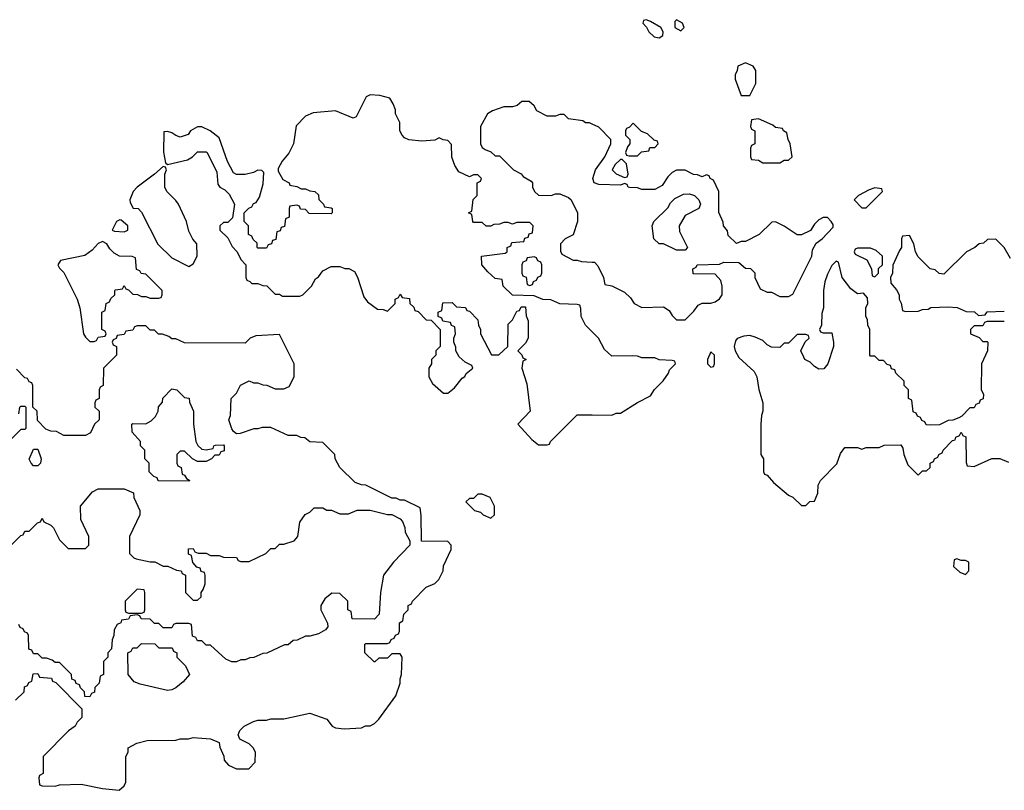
# Model space of a CAD drawing. Header units: inches. Extents: x 2701622 to 2964296, y 496201 to 720542.
# Tile 213 of 256: x 2827345 to 2831910, y 604313 to 607886. Entities that reach past the tile are written whole.
import ezdxf

# ---------------------------------------------------------------- set-up
doc = ezdxf.new("R2010")
doc.units = ezdxf.units.IN
doc.header["$MEASUREMENT"] = 0
doc.layers.add('C8620', color=7, linetype='Continuous')
doc.layers.add('C8630', color=7, linetype='Continuous')

msp = doc.modelspace()

# ---------------------------------------------------------------- linework, layer by layer
at = {"layer": 'C8620', "color": 4, "elevation": 4}
for points in [[(2830000, 606438), (2829968, 606470), (2829948, 606510), (2829947.3, 606547.3), (2829942, 606562), (2829930, 606566), (2829850, 606568), (2829807.3, 606587.3), (2829770, 606588), (2829730, 606606), (2829630, 606608), (2829586, 606650), (2829582, 606682), (2829550, 606686), (2829516.4, 606716.4), (2829488, 606750), (2829486, 606790), (2829596.4, 606803.6), (2829606, 606810), (2829606, 606830), (2829622, 606838), (2829627.3, 606852.7), (2829682, 606858), (2829687.3, 606872.7), (2829702, 606878), (2829707.3, 606892.7), (2829722, 606898), (2829726, 606930), (2829710, 606946), (2829650, 606946), (2829630, 606938), (2829610, 606946), (2829590, 606946), (2829570, 606938), (2829543.6, 606936.4), (2829530, 606928), (2829508.4, 606928.4), (2829490, 606946), (2829450, 606946), (2829446, 606950), (2829442, 606982), (2829426, 606990), (2829442, 606998), (2829448.4, 607051.6), (2829466, 607070), (2829466, 607130), (2829482, 607138), (2829486, 607150), (2829470, 607166), (2829450, 607166), (2829430, 607158), (2829381.2, 607181.2), (2829362, 607210), (2829348.9, 607248.9), (2829347.3, 607307.3), (2829330, 607326), (2829308.4, 607328.4), (2829290, 607338), (2829270, 607328), (2829210, 607322), (2829149.1, 607329.1), (2829130, 607338), (2829118, 607350), (2829108, 607370), (2829108, 607410), (2829088, 607450), (2829087.3, 607467.3), (2829076.4, 607496.4), (2829062, 607522), (2829014.6, 607534.6), (2828970, 607538), (2828951.6, 607528.4), (2828904.7, 607435.3), (2828890.9, 607429.1), (2828810, 607464), (2828706.4, 607453.6), (2828670, 607438), (2828626.8, 607393.2), (2828614.8, 607310), (2828593.7, 607266.3), (2828562, 607230), (2828543.6, 607196.4), (2828543.6, 607183.6), (2828564.7, 607144.7), (2828594, 607130), (2828598, 607118), (2828630, 607112), (2828650, 607102), (2828670, 607102), (2828690, 607092), (2828714, 607090), (2828730, 607074), (2828732.7, 607052.7), (2828754, 607030), (2828758, 607018), (2828790, 607014), (2828794, 607010), (2828794, 606990), (2828790, 606986), (2828688, 606988), (2828670, 607006), (2828647.3, 607007.3), (2828642, 607022), (2828630, 607026), (2828598, 607022), (2828594, 607010), (2828594, 606970), (2828578, 606962), (2828572.7, 606927.3), (2828558, 606922), (2828552.7, 606907.3), (2828538, 606902), (2828532.7, 606867.3), (2828518, 606862), (2828512.7, 606847.3), (2828498, 606842), (2828490, 606826), (2828450, 606826), (2828446, 606830), (2828446, 606850), (2828427.3, 606867.3), (2828422, 606882), (2828406, 606890), (2828406, 606930), (2828386, 606950), (2828386, 606990), (2828407.3, 607012.7), (2828422, 607018), (2828430, 607034), (2828442, 607038), (2828456.4, 607063.6), (2828474.6, 607125.4), (2828478, 607178), (2828467.3, 607187.3), (2828450, 607188), (2828430, 607178), (2828390, 607168), (2828350, 607168), (2828336.4, 607176.4), (2828308.4, 607228.4), (2828270, 607338), (2828228, 607370), (2828190, 607388.7), (2828170, 607388.7), (2828138, 607370), (2828126, 607354), (2828090, 607342), (2828069, 607349), (2828050, 607362), (2828030, 607368), (2828014, 607366), (2828011.6, 607271.6), (2828022, 607222), (2828030, 607214), (2828123.1, 607236.9), (2828146, 607250), (2828170, 607274), (2828210, 607274), (2828214, 607270), (2828259.6, 607179.6), (2828263.6, 607123.6), (2828274, 607110), (2828296.9, 607096.9), (2828316.9, 607076.9), (2828342, 607030), (2828332.7, 606967.3), (2828310, 606946), (2828290, 606946), (2828274, 606930), (2828274, 606910), (2828310, 606874), (2828330, 606834), (2828354, 606810), (2828370, 606774), (2828394, 606750), (2828394, 606690), (2828398, 606678), (2828412.7, 606672.7), (2828422, 606662), (2828450, 606662), (2828472.7, 606652.7), (2828491.6, 606651.6), (2828530, 606614), (2828550, 606614), (2828563.6, 606603.6), (2828643.6, 606603.6), (2828658, 606610), (2828698, 606650), (2828716.4, 606683.6), (2828730, 606694), (2828750, 606722), (2828790, 606742), (2828830, 606742), (2828852.7, 606732.7), (2828871.6, 606731.6), (2828898, 606718), (2828911.6, 606691.6), (2828941, 606601), (2828958, 606578), (2829003.6, 606543.6), (2829030, 606542), (2829050, 606534), (2829086, 606570), (2829086, 606590), (2829102, 606598), (2829110, 606614), (2829118, 606598), (2829152.7, 606592.7), (2829154, 606570), (2829172.7, 606552.7), (2829178, 606538), (2829192.7, 606532.7), (2829230, 606494), (2829252.7, 606492.7), (2829294, 606450), (2829294, 606370), (2829274, 606350), (2829274, 606330), (2829254, 606310), (2829254, 606290), (2829242, 606270), (2829242, 606230), (2829259.6, 606199.6), (2829310, 606154), (2829330, 606154), (2829360.4, 606179.6), (2829396.4, 606223.6), (2829408.4, 606231.6), (2829415.3, 606244.7), (2829446, 606270), (2829442, 606282), (2829410, 606298), (2829383.1, 606323.1), (2829368, 606350), (2829367.3, 606367.3), (2829358, 606390), (2829358, 606410), (2829366, 606430), (2829362, 606462), (2829347.3, 606467.3), (2829342, 606482), (2829307.3, 606487.3), (2829302, 606502), (2829286, 606510), (2829286, 606530), (2829302, 606538), (2829307.3, 606572.7), (2829350, 606574), (2829370, 606554), (2829411.6, 606551.6), (2829418, 606538), (2829430, 606534), (2829470, 606494), (2829472, 606470), (2829482, 606450), (2829482, 606430), (2829532.7, 606332.7), (2829567.3, 606332.7), (2829608, 606370), (2829610, 606474), (2829630, 606494), (2829650, 606534), (2829662, 606538), (2829670, 606554), (2829690, 606554), (2829692.7, 606512.7), (2829702, 606490), (2829702, 606410), (2829690, 606386), (2829654, 606350), (2829672.7, 606332.7), (2829678, 606318), (2829694, 606310), (2829678, 606302), (2829674, 606270), (2829696.9, 606196.9), (2829712, 606070), (2829654, 606010), (2829719.6, 605939.6), (2829750, 605914), (2829790, 605914), (2829802, 605918), (2829806, 605930), (2829930, 606054), (2830000, 606053.1)], [(2830000, 607401.6), (2829987.3, 607407.3), (2829968.4, 607408.4), (2829956.4, 607416.4), (2829890, 607426), (2829870, 607446), (2829850, 607446), (2829830, 607438), (2829790, 607438), (2829743.1, 607463.1), (2829730, 607486), (2829707.3, 607507.3), (2829672.7, 607507.3), (2829651.6, 607488.4), (2829630, 607482), (2829590, 607482), (2829536.9, 607463.1), (2829514, 607450), (2829482, 607390), (2829482, 607310), (2829490, 607294), (2829503.6, 607283.6), (2829530, 607274), (2829550, 607254), (2829570, 607254), (2829634, 607190), (2829670, 607172), (2829679.6, 607159.6), (2829716.9, 607136.9), (2829722, 607130), (2829722, 607110), (2829732, 607090), (2829750, 607072), (2829810, 607071.3), (2829830, 607078), (2829850, 607078), (2829890, 607062), (2829902, 607050), (2829932, 606990), (2829931.3, 606950), (2829911.1, 606888.9), (2829874, 606870), (2829852.7, 606847.3), (2829852.7, 606812.7), (2829858, 606798), (2829911.6, 606771.6), (2829930, 606771.3), (2829950, 606764.7), (2830000, 606762.4)], [(2827326, 604730), (2827366, 604770), (2827367.3, 604792.7), (2827382, 604798), (2827387.3, 604812.7), (2827402, 604818), (2827407.3, 604852.7), (2827430, 604854), (2827438, 604838), (2827492.7, 604832.7), (2827498, 604818), (2827512.7, 604812.7), (2827634, 604690), (2827634, 604650), (2827611.6, 604628.4), (2827602, 604610), (2827571.6, 604588.4), (2827454, 604470), (2827454, 604390), (2827438, 604382), (2827434, 604370), (2827438, 604338), (2827450, 604334), (2827510, 604332), (2827530, 604338), (2827630, 604341), (2827730, 604321), (2827807.3, 604312.7), (2827830, 604334), (2827838, 604350), (2827838, 604470), (2827848, 604490), (2827848, 604510), (2827888.9, 604531.1), (2827936.4, 604543.6), (2828070, 604544.7), (2828090, 604551.3), (2828128.4, 604551.6), (2828150, 604558), (2828230, 604552), (2828270, 604534), (2828272.7, 604512.7), (2828291.6, 604471.6), (2828292.7, 604452.7), (2828314, 604430), (2828350, 604412), (2828407.3, 604412.7), (2828436.4, 604443.6), (2828438, 604490), (2828428, 604510), (2828410, 604528), (2828366, 604550), (2828358, 604570), (2828366, 604590), (2828386, 604610), (2828430, 604632), (2828450, 604638), (2828490, 604638), (2828510, 604644.7), (2828570, 604644.7), (2828690, 604671), (2828770, 604642), (2828794, 604610), (2828810, 604602), (2828850, 604598), (2828930, 604602), (2828948.9, 604611.1), (2828970, 604612), (2828990, 604622), (2829010, 604642), (2829088.7, 604750), (2829108.7, 604810), (2829108.7, 604830), (2829115.3, 604850), (2829118, 604930), (2829110, 604946), (2829070, 604946), (2829050, 604926), (2829010, 604926), (2828991.6, 604908.4), (2828988.4, 604908.4), (2828946, 604950), (2828946, 604990), (2828950, 604994), (2829050, 604994), (2829062, 604998), (2829067.3, 605012.7), (2829082, 605018), (2829087.3, 605032.7), (2829102, 605038), (2829106, 605050), (2829106, 605090), (2829122, 605098), (2829126, 605130), (2829146, 605150), (2829146, 605170), (2829162, 605178), (2829166, 605190), (2829230, 605254), (2829270, 605272), (2829288, 605290), (2829308.7, 605330), (2829310, 605354), (2829346, 605430), (2829346, 605450), (2829330, 605466), (2829208, 605468), (2829207.3, 605587.3), (2829202, 605622), (2829130, 605658), (2829110, 605658), (2829090, 605668), (2829070, 605668), (2828950, 605728), (2828930, 605728.7), (2828900.2, 605740.2), (2828828.9, 605808.9), (2828808, 605850), (2828806, 605870), (2828750, 605926), (2828690, 605928), (2828667.3, 605947.3), (2828648.4, 605948.4), (2828630, 605958), (2828590, 605958), (2828510, 605995.3), (2828470, 605995.3), (2828450, 605988.7), (2828431.6, 605988.4), (2828367.3, 605967.3), (2828350, 605966), (2828336.4, 605976.4), (2828328.4, 605988.4), (2828315.3, 606030), (2828322, 606050), (2828326, 606130), (2828350, 606154), (2828368.7, 606191.3), (2828410, 606212), (2828430, 606202), (2828450, 606202), (2828472.7, 606192.7), (2828491.6, 606191.6), (2828530, 606174), (2828570, 606174), (2828594.6, 606185.4), (2828618, 606230), (2828618, 606290), (2828550, 606426), (2828439.6, 606420.4), (2828414, 606410), (2828390, 606386), (2828110, 606388), (2828070, 606406), (2828050, 606406), (2828036.4, 606416.4), (2828007.3, 606427.3), (2827988.4, 606428.4), (2827970, 606446), (2827950, 606446), (2827930, 606466), (2827890, 606466), (2827878, 606462), (2827870, 606446), (2827838, 606442), (2827830, 606426), (2827798, 606422), (2827792.7, 606407.3), (2827778, 606402), (2827774, 606390), (2827778, 606378), (2827794, 606370), (2827794, 606330), (2827734, 606270), (2827732, 606190), (2827718, 606182), (2827714, 606170), (2827714, 606130), (2827698, 606122), (2827694, 606110), (2827694, 606090), (2827714, 606070), (2827714, 606030), (2827692, 606010), (2827674, 605970), (2827650, 605958), (2827550, 605958), (2827516.4, 605976.4), (2827490, 605978), (2827467.3, 605987.3), (2827427.3, 606027.3), (2827426, 606070), (2827406, 606090), (2827406, 606190), (2827402, 606202), (2827390, 606206), (2827382, 606222), (2827370, 606226), (2827330, 606266)], [(2827342, 606058), (2827346, 606090), (2827350, 606094), (2827370, 606094), (2827374, 606090), (2827374, 605990), (2827370, 605986), (2827350, 605986), (2827290, 605926)], [(2827306, 605450), (2827350, 605494), (2827362, 605498), (2827370, 605514), (2827390, 605514), (2827427.3, 605552.7), (2827442, 605558), (2827450, 605574), (2827458, 605558), (2827490, 605542), (2827502, 605530), (2827530, 605474), (2827570, 605434), (2827650, 605434), (2827666, 605450), (2827666, 605490), (2827628.9, 605568.9), (2827628, 605630), (2827683.1, 605696.9), (2827710, 605711.3), (2827830, 605711.3), (2827872.7, 605692.7), (2827874, 605670), (2827902, 605610), (2827902, 605590), (2827854, 605490), (2827854, 605410), (2827874, 605390), (2827885.4, 605385.4), (2827950, 605372), (2827971.6, 605371.6), (2828010, 605352), (2828031.6, 605351.6), (2828072.7, 605332.7), (2828094, 605330), (2828098, 605318), (2828114, 605310), (2828114, 605230), (2828150, 605194), (2828170, 605194), (2828186, 605210), (2828186, 605230), (2828196.4, 605243.6), (2828206, 605270), (2828206, 605310), (2828202, 605322), (2828187.3, 605327.3), (2828182, 605342), (2828167.3, 605347.3), (2828148.4, 605368.4), (2828142, 605402), (2828128.4, 605408.4), (2828127.3, 605432.7), (2828150, 605434), (2828158, 605418), (2828172.7, 605412.7), (2828210, 605412), (2828230, 605402), (2828270, 605402), (2828290, 605394), (2828350, 605392), (2828358, 605378), (2828370, 605374), (2828410, 605374), (2828486, 605410), (2828510, 605434), (2828530, 605434), (2828550, 605454), (2828570, 605454), (2828618, 605470), (2828635.3, 605490), (2828644, 605556), (2828668.7, 605591.3), (2828690, 605602), (2828710, 605622), (2828750, 605622), (2828770, 605612), (2828791.6, 605611.6), (2828830, 605594), (2828870, 605594), (2828910, 605612), (2828970, 605612), (2829050, 605592), (2829070, 605592), (2829110, 605572), (2829119.8, 605559.8), (2829131.1, 605531.1), (2829132, 605510), (2829154, 605470), (2829154, 605450), (2829078, 605370), (2829031.3, 605310), (2829018, 605230), (2829012, 605130), (2828990, 605106), (2828887.3, 605107.3), (2828882, 605142), (2828866, 605150), (2828866, 605190), (2828830, 605226), (2828792.7, 605227.3), (2828759.6, 605200.4), (2828742, 605170), (2828742, 605150), (2828772.7, 605087.3), (2828774, 605070), (2828763.6, 605056.4), (2828730, 605038), (2828690, 605028), (2828670, 605028), (2828631.6, 605008.4), (2828612.7, 605007.3), (2828590, 604988), (2828572.7, 604987.3), (2828491.6, 604948.4), (2828472.7, 604947.3), (2828431.6, 604928.4), (2828412.7, 604927.3), (2828390, 604918), (2828370, 604918), (2828350, 604908), (2828328.4, 604908.4), (2828300.4, 604920.4), (2828230, 604986), (2828210, 604986), (2828190, 605006), (2828170, 605006), (2828162, 605022), (2828147.3, 605027.3), (2828142, 605082), (2828130, 605086), (2828070, 605086), (2828058, 605082), (2828050, 605066), (2828010, 605066), (2827990, 605086), (2827970, 605086), (2827950, 605106), (2827908.4, 605108.4), (2827902, 605122), (2827890, 605126), (2827858, 605122), (2827850, 605106), (2827818, 605102), (2827814, 605090), (2827798, 605082), (2827783.6, 605056.4), (2827782, 605030), (2827774, 605010), (2827771.6, 604968.4), (2827754, 604950), (2827754, 604930), (2827734, 604910), (2827734, 604850), (2827718, 604842), (2827714, 604810), (2827694, 604790), (2827692.7, 604767.3), (2827678, 604762), (2827670, 604746), (2827647.3, 604747.3), (2827646, 604770), (2827627.3, 604787.3), (2827622, 604802), (2827607.3, 604807.3), (2827602, 604822), (2827587.3, 604827.3), (2827586, 604850), (2827530, 604906), (2827510, 604906), (2827496.4, 604916.4), (2827470, 604926), (2827450, 604926), (2827430, 604946), (2827410, 604946), (2827402, 604962), (2827387.3, 604967.3), (2827386, 605030), (2827382, 605042), (2827367.3, 605047.3), (2827362, 605062), (2827347.3, 605067.3), (2827342, 605082)]]:
    msp.add_lwpolyline(points, dxfattribs=at)
for points in [[(2828010, 607206), (2827971, 607169), (2827890, 607109), (2827871, 607090), (2827856, 607050), (2827858, 607038), (2827872, 607012), (2827894, 607010), (2827910, 606994), (2827985.4, 606845.4), (2828050, 606782), (2828130, 606742), (2828150, 606754), (2828168, 606790), (2828167.3, 606847.3), (2828148.4, 606868.4), (2828130, 606906), (2828118, 606950), (2828082, 607030), (2828070, 607048), (2828028, 607090), (2828018, 607110), (2828018, 607170), (2828026, 607190), (2828022, 607202)], [(2827810, 606958), (2827794, 606950), (2827774, 606910), (2827784.7, 606904.7), (2827830, 606902), (2827846, 606910), (2827846, 606930), (2827816.4, 606956.4)], [(2827730, 606858), (2827710, 606848), (2827682, 606818), (2827646.8, 606793.2), (2827534, 606770), (2827522, 606750), (2827530, 606734), (2827550, 606714), (2827612, 606590), (2827624.7, 606550), (2827642, 606430), (2827650, 606414), (2827670, 606394), (2827690, 606394), (2827702, 606398), (2827710, 606414), (2827742, 606418), (2827746, 606430), (2827742, 606442), (2827726, 606450), (2827726, 606530), (2827742, 606538), (2827746, 606570), (2827762, 606578), (2827767.3, 606592.7), (2827786, 606610), (2827786, 606630), (2827790, 606634), (2827822, 606638), (2827830, 606654), (2827838, 606638), (2827850, 606634), (2827870, 606614), (2827891.6, 606611.6), (2827910, 606602), (2827930, 606602), (2827950, 606594), (2827990, 606594), (2828002, 606598), (2828006, 606610), (2828006, 606630), (2827930, 606706), (2827908.4, 606708.4), (2827902, 606722), (2827887.3, 606727.3), (2827882, 606782), (2827867.3, 606787.3), (2827808.7, 606788.7), (2827783.1, 606803.1), (2827763.1, 606823.1), (2827750, 606846)], [(2829730, 606786), (2829698, 606782), (2829692.7, 606767.3), (2829678, 606762), (2829674, 606750), (2829674, 606710), (2829678, 606698), (2829692.7, 606692.7), (2829698, 606658), (2829710, 606654), (2829722, 606658), (2829727.3, 606672.7), (2829742, 606678), (2829747.3, 606692.7), (2829762, 606698), (2829766, 606710), (2829766, 606750), (2829762, 606762), (2829747.3, 606767.3), (2829742, 606782)], [(2828210, 605892), (2828242, 605898), (2828246, 605910), (2828252.7, 605912.7), (2828290, 605914), (2828294, 605910), (2828292.7, 605887.3), (2828278, 605882), (2828270, 605866), (2828250, 605866), (2828234, 605850), (2828210, 605838), (2828170, 605838), (2828146, 605850), (2828110, 605886), (2828090, 605886), (2828074, 605870), (2828074, 605830), (2828078, 605818), (2828094, 605810), (2828098, 605778), (2828110, 605774), (2828118, 605758), (2828134, 605750), (2828130, 605746), (2827987.3, 605747.3), (2827982, 605762), (2827967.3, 605767.3), (2827946, 605790), (2827946, 605830), (2827926, 605850), (2827926, 605890), (2827906, 605910), (2827906, 605930), (2827867.3, 605972.7), (2827866, 606010), (2827870, 606014), (2827930, 606012), (2827954.6, 606025.4), (2827974.6, 606045.4), (2827988, 606070), (2827988.4, 606091.6), (2828007.3, 606112.7), (2828008.4, 606131.6), (2828050, 606174), (2828074, 606170), (2828110, 606134), (2828131.6, 606131.6), (2828132.7, 606112.7), (2828151.1, 606071.1), (2828151, 606010), (2828162, 605930), (2828171.6, 605911.6), (2828190, 605894)], [(2827410, 605818), (2827398, 605830), (2827388.9, 605848.9), (2827410, 605894), (2827430, 605894), (2827444.7, 605850), (2827442, 605830), (2827430, 605818)], [(2829490, 605686), (2829470, 605686), (2829450, 605666), (2829430, 605666), (2829414, 605650), (2829454, 605610), (2829482, 605602), (2829494, 605590), (2829530, 605574), (2829546, 605590), (2829546, 605630), (2829526, 605670)], [(2827890, 605246), (2827834, 605190), (2827834, 605150), (2827838, 605138), (2827850, 605134), (2827910, 605134), (2827922, 605138), (2827926, 605150), (2827926, 605230), (2827922, 605242)], [(2828030, 604775.3), (2827904.7, 604804.7), (2827876.4, 604816.4), (2827848, 604850), (2827846, 604950), (2827862, 604958), (2827870, 604974), (2827890, 604974), (2827910, 604994), (2827971.6, 604991.6), (2827990, 604974), (2828052.7, 604972.7), (2828058, 604958), (2828074, 604950), (2828074, 604930), (2828114, 604890), (2828132, 604850), (2828103.6, 604816.4), (2828070, 604788), (2828050, 604778)]]:
    msp.add_lwpolyline(points, close=True, dxfattribs=at)
at = {"layer": 'C8630', "color": 4, "elevation": 4}
for points in [[(2830250, 607886), (2830238, 607882), (2830234, 607870), (2830252, 607852), (2830262, 607830), (2830286.4, 607806.4), (2830310, 607802), (2830327.3, 607812.7), (2830328, 607830), (2830318, 607850), (2830270, 607878)], [(2830390, 607886), (2830382, 607878), (2830382, 607850), (2830410, 607834), (2830426, 607850), (2830418, 607870)], [(2830710, 607686), (2830674, 607670), (2830672, 607650), (2830662, 607630), (2830662, 607610), (2830690, 607534), (2830730, 607534), (2830758, 607590), (2830758, 607650), (2830746, 607670)], [(2830770, 607426), (2830738, 607422), (2830734, 607390), (2830738, 607378), (2830754, 607370), (2830754, 607310), (2830738, 607302), (2830734, 607290), (2830734, 607250), (2830738, 607238), (2830770, 607234), (2830790, 607222), (2830870, 607222), (2830890, 607234), (2830910, 607234), (2830926, 607250), (2830918, 607310), (2830908, 607330), (2830902, 607362), (2830886, 607370), (2830882, 607382), (2830850, 607386), (2830836.4, 607396.4)], [(2830190, 607406), (2830172.7, 607387.3), (2830158, 607382), (2830154, 607370), (2830154, 607350), (2830174, 607330), (2830174, 607310), (2830163.6, 607296.4), (2830154, 607270), (2830158, 607258), (2830170, 607254), (2830210, 607254), (2830227.3, 607272.7), (2830262, 607278), (2830267.3, 607292.7), (2830290, 607294), (2830306, 607310), (2830302, 607322), (2830287.3, 607327.3), (2830256.4, 607356.4), (2830227.3, 607367.3)], [(2830138, 607238), (2830130, 607238), (2830105.4, 607214.6), (2830092, 607190), (2830110, 607172), (2830150, 607154), (2830162, 607158), (2830166, 607170), (2830158, 607218)], [(2831310, 607106), (2831283.6, 607096.4), (2831234, 607070), (2831214, 607050), (2831250, 607014), (2831270, 607014), (2831346, 607090), (2831342, 607102)], [(2830390, 606818), (2830330, 606846), (2830310, 606846), (2830286, 606870), (2830278, 606930), (2830286, 606950), (2830350, 607014), (2830363.1, 607036.9), (2830383.1, 607056.9), (2830423.1, 607076.9), (2830450, 607078), (2830474, 607070), (2830494, 607050), (2830502, 607030), (2830494, 607010), (2830430, 606978), (2830402, 606930), (2830403.6, 606903.6), (2830442, 606830), (2830430, 606818)], [(2831290, 606826), (2831230, 606826), (2831218, 606822), (2831214, 606810), (2831218, 606798), (2831272.7, 606772.7), (2831294, 606730), (2831298, 606698), (2831310, 606694), (2831326, 606710), (2831327.3, 606732.7), (2831346, 606750), (2831346, 606790), (2831316.4, 606816.4)], [(2830550, 606346), (2830534, 606310), (2830534, 606290), (2830550, 606274), (2830562, 606278), (2830566, 606290), (2830566, 606330)], [(2831690, 605386), (2831678, 605382), (2831674, 605350), (2831703.6, 605323.6), (2831730, 605314), (2831746, 605330), (2831746, 605370), (2831730, 605378), (2831710, 605378)]]:
    msp.add_lwpolyline(points, close=True, dxfattribs=at)
for points in [[(2830000, 606762.4), (2830010, 606762), (2830025.4, 606745.4), (2830052, 606690), (2830058, 606658), (2830090, 606652), (2830150, 606622), (2830176.9, 606596.9), (2830194, 606570), (2830230, 606552), (2830330, 606554), (2830356.9, 606536.9), (2830370, 606514), (2830390, 606494), (2830430, 606494), (2830470, 606534), (2830490, 606562), (2830510, 606572), (2830550, 606572), (2830570, 606578), (2830590, 606592), (2830602, 606610), (2830602, 606650), (2830596.4, 606676.4), (2830570, 606706), (2830467.3, 606707.3), (2830466, 606730), (2830482, 606738), (2830486, 606750), (2830590, 606752), (2830610, 606762), (2830679.6, 606759.6), (2830710, 606734), (2830732.7, 606732.7), (2830752.7, 606712.7), (2830754, 606690), (2830778, 606638), (2830810, 606622), (2830830, 606622), (2830870, 606602), (2830910, 606602), (2830930, 606614), (2831018, 606790), (2831020.4, 606819.6), (2831038, 606850), (2831066, 606870), (2831116.4, 606923.6), (2831116.4, 606936.4), (2831108, 606950), (2831090, 606968), (2831070, 606968), (2831050, 606958), (2831030, 606938), (2831011.3, 606908.7), (2830970, 606888), (2830950, 606888), (2830890, 606928), (2830850, 606948), (2830832.7, 606947.3), (2830774, 606890), (2830710, 606858), (2830690, 606858), (2830668.4, 606848.4), (2830630, 606886), (2830627.3, 606907.3), (2830608, 606930), (2830607.3, 606947.3), (2830587.3, 606992.7), (2830586, 607090), (2830562, 607142), (2830546, 607150), (2830542, 607162), (2830530, 607166), (2830510, 607158), (2830487.3, 607167.3), (2830468.4, 607168.4), (2830430, 607188), (2830390, 607188), (2830370, 607178), (2830350, 607158), (2830323.6, 607116.4), (2830290, 607098), (2830230, 607098), (2830210, 607106), (2830172.7, 607107.3), (2830166, 607110), (2830162, 607122), (2830150, 607126), (2830130, 607118), (2830030, 607122), (2830008, 607130), (2830002, 607150), (2830015.3, 607190), (2830058, 607250), (2830086, 607310), (2830086, 607330), (2830030, 607388), (2830000, 607401.6)], [(2831938, 606778), (2831908.9, 606828.9), (2831870, 606868), (2831832.7, 606867.3), (2831814, 606850), (2831792.7, 606847.3), (2831774, 606830), (2831734, 606810), (2831630, 606706), (2831608.4, 606708.4), (2831590, 606726), (2831566, 606730), (2831510, 606786), (2831498, 606810), (2831490, 606846), (2831470, 606886), (2831438, 606882), (2831434, 606870), (2831434, 606830), (2831423.6, 606816.4), (2831392.7, 606747.3), (2831392, 606710), (2831382, 606690), (2831383.6, 606663.6), (2831410, 606634), (2831422, 606610), (2831422, 606590), (2831431.6, 606571.6), (2831438, 606538), (2831452.7, 606532.7), (2831510, 606534), (2831530, 606542), (2831556.4, 606543.6), (2831570, 606552), (2831650, 606554), (2831691.6, 606551.6), (2831732.7, 606532.7), (2831771.6, 606531.6), (2831790, 606514), (2831822, 606518), (2831830, 606532), (2831910, 606534)], [(2831910, 606486), (2831830, 606486), (2831818, 606482), (2831810, 606466), (2831770, 606466), (2831754, 606450), (2831754, 606430), (2831792.7, 606412.7), (2831810, 606394), (2831830, 606394), (2831834, 606390), (2831832, 606350), (2831804.7, 606290), (2831802, 606170), (2831814, 606150), (2831812.7, 606127.3), (2831798, 606122), (2831792.7, 606107.3), (2831778, 606102), (2831770, 606086), (2831750, 606086), (2831712.7, 606047.3), (2831699.6, 606040.4), (2831671.6, 606028.4), (2831650, 606028), (2831610, 606008), (2831570, 606006), (2831547.3, 606007.3), (2831542, 606022), (2831527.3, 606027.3), (2831522, 606042), (2831507.3, 606047.3), (2831502, 606062), (2831487.3, 606067.3), (2831482, 606122), (2831466, 606130), (2831466, 606170), (2831446, 606190), (2831446, 606210), (2831407.3, 606247.3), (2831402, 606262), (2831387.3, 606267.3), (2831382, 606282), (2831367.3, 606287.3), (2831350, 606306), (2831330, 606306), (2831310, 606326), (2831290, 606326), (2831286, 606330), (2831286, 606450), (2831278, 606470), (2831276.4, 606496.4), (2831268, 606510), (2831268, 606550), (2831278, 606570), (2831276.4, 606596.4), (2831258, 606618), (2831230, 606615.3), (2831198, 606638), (2831159, 606690), (2831142, 606762), (2831130, 606766), (2831110, 606746), (2831090, 606706), (2831078, 606670), (2831072, 606630), (2831072, 606550), (2831063.6, 606523.6), (2831062, 606470), (2831054, 606450), (2831058, 606438), (2831070, 606434), (2831110, 606434), (2831118, 606390), (2831118, 606370), (2831092, 606290), (2831072.7, 606267.3), (2831050, 606266), (2831030, 606278), (2831010, 606298), (2830986, 606310), (2830980.4, 606320.4), (2830966, 606350), (2830987.3, 606392.7), (2831006, 606410), (2831002, 606422), (2830990, 606426), (2830950, 606426), (2830910, 606386), (2830890, 606386), (2830870, 606366), (2830830, 606368), (2830810, 606378), (2830790, 606398), (2830754.6, 606414.6), (2830730, 606422), (2830702, 606418), (2830671.6, 606408.4), (2830663.6, 606396.4), (2830658, 606370), (2830662, 606350), (2830679.6, 606319.6), (2830750, 606254), (2830762, 606230), (2830771.6, 606171.6), (2830791.3, 606110), (2830791.3, 606070), (2830784.7, 606050), (2830782, 606010), (2830782, 605870), (2830794, 605850), (2830794, 605790), (2830798, 605778), (2830810, 605774), (2830839.6, 605739.6), (2830910, 605682), (2830930, 605672), (2830970, 605634), (2830990, 605634), (2831008.4, 605651.6), (2831030, 605654), (2831046, 605690), (2831047.3, 605727.3), (2831058, 605750), (2831133.6, 605826.4), (2831150, 605874), (2831170, 605902), (2831230, 605902), (2831250, 605894), (2831270, 605902), (2831330, 605902), (2831352.7, 605912.7), (2831430, 605914), (2831439.6, 605899.6), (2831444.7, 605870), (2831462, 605822), (2831510, 605774), (2831530, 605794), (2831550, 605794), (2831566, 605810), (2831566, 605830), (2831582, 605838), (2831586, 605850), (2831602, 605858), (2831606, 605870), (2831622, 605878), (2831626, 605890), (2831670, 605934), (2831682, 605938), (2831686, 605950), (2831702, 605958), (2831710, 605974), (2831718, 605958), (2831732, 605952), (2831732.7, 605832.7), (2831738, 605818), (2831770, 605814), (2831851.6, 605851.6), (2831890, 605852), (2831930, 605834)], [(2830000, 606053.1), (2830090, 606052), (2830110, 606062), (2830130, 606062), (2830209.1, 606110.9), (2830270, 606142), (2830288.9, 606171.1), (2830328.4, 606211.6), (2830353.6, 606246.4), (2830358, 606262), (2830386, 606290), (2830382, 606302), (2830370, 606306), (2830310, 606308), (2830290, 606318), (2830230, 606318), (2830210, 606326), (2830187.3, 606327.3), (2830090, 606326), (2830056.4, 606356.4), (2830028, 606410), (2830000, 606438)]]:
    msp.add_lwpolyline(points, dxfattribs=at)

doc.saveas('drawing.dxf')
